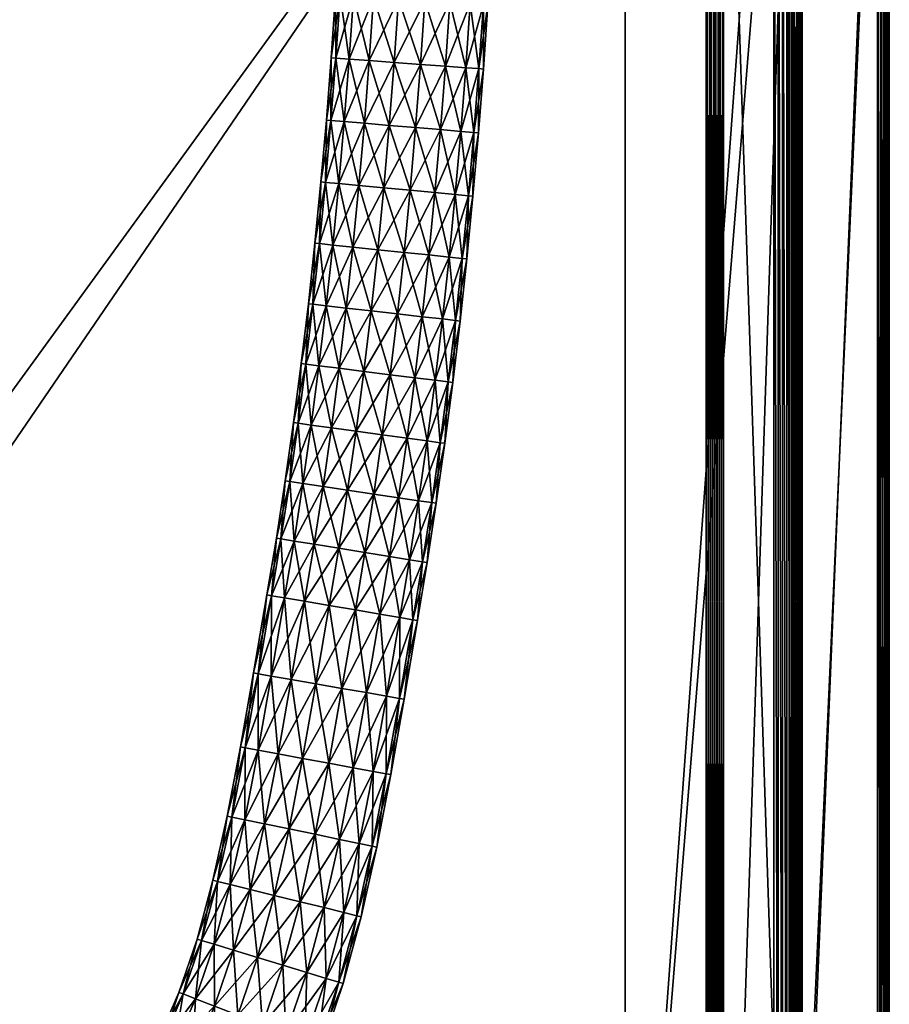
# Model space of a CAD drawing. Header units: millimetres. Extents: x -1425 to 1425, y -575 to 575.
# Tile 178 of 233: x 1226 to 1425, y -334 to -108. Entities that reach past the tile are written whole.
import ezdxf

# ---------------------------------------------------------------- set-up
doc = ezdxf.new("R2010")
doc.units = ezdxf.units.MM
doc.layers.get('0').update_dxf_attribs({"true_color": 0x5890e1})

msp = doc.modelspace()

# ---------------------------------------------------------------- meshes
at = {"color": 196, "true_color": 0x390888}
mesh = msp.add_polyface(dxfattribs=at)
corners = [(0, -425.37, 691.96), (0, -420.72, 695.86), (-1013.06, -420.72, 695.86), (0, -415.01, 663.47), (0, -420.72, 665.55), (-1013.06, -420.72, 665.55), (0, -398.56, 669.46), (0, -403.22, 665.55), (-1013.06, -403.22, 665.55), (0, -395.52, 674.72), (-1013.06, -398.56, 669.46), (0, -394.47, 680.71), (-1013.06, -395.52, 674.72), (1013.06, -394.47, 680.71), (0, -395.52, 686.69), (1013.06, -395.52, 686.69), (0, -398.56, 691.96), (1013.06, -398.56, 691.96), (0, -403.22, 695.86), (1013.06, -403.22, 695.86), (0, -408.93, 697.94), (1013.06, -408.93, 697.94), (0, -415.01, 697.94), (1013.06, -415.01, 697.94), (1013.06, -420.72, 695.86), (1013.06, -425.37, 691.96), (0, -428.41, 686.69), (1013.06, -428.41, 686.69), (0, -429.47, 680.71), (1013.06, -429.47, 680.71), (0, -428.41, 674.72), (1013.06, -428.41, 674.72), (0, -425.37, 669.46), (1013.06, -425.37, 669.46), (1013.06, -420.72, 665.55), (1013.06, -415.01, 663.47), (0, -408.93, 663.47), (1013.06, -408.93, 663.47), (1013.06, -403.22, 665.55), (1013.06, -398.56, 669.46), (1013.06, -395.52, 674.72), (1383, -483, 698.95), (0, -483, 698.95), (0, 0, 698.95), (1383, -487, 710.95), (0, -487, 710.95), (0, -503, 710.95), (1383, -505, 708.95), (0, -505, 708.95), (0, -505, 700.95), (0, -503, 698.95), (0, -487, 698.95), (1383, -487, 698.95), (0, 0, 710.95), (0, -483, 710.95), (1383, -483, 710.95), (0, -484, 698.95), (0, -14.1, 174.78), (0, -15, 169.65), (1072, -15, 169.65), (0, -11.49, 179.29), (1072, -14.1, 174.78), (0, -7.5, 182.64), (1072, -11.49, 179.29), (0, -2.6, 184.42), (1072, -7.5, 182.64), (0, 2.6, 184.42), (1072, -2.6, 184.42), (0, 7.5, 182.64), (1072, 2.6, 184.42), (0, 2.6, 154.88), (0, 7.5, 156.66), (1072, 7.5, 156.66), (0, -2.6, 154.88), (1072, 2.6, 154.88), (0, -7.5, 156.66), (1072, -2.6, 154.88), (0, -11.49, 160.01), (1072, -7.5, 156.66), (0, -14.1, 164.52), (1072, -11.49, 160.01), (1072, -14.1, 164.52)]
mesh.append_faces([[corners[k] for k in face] for face in [(0, 1, 2), (3, 4, 5), (6, 7, 8), (9, 6, 10), (11, 9, 12), (13, 11, 14), (15, 14, 16), (17, 16, 18), (19, 18, 20), (21, 20, 22), (23, 22, 1), (24, 1, 0), (25, 0, 26), (27, 26, 28), (29, 28, 30), (31, 30, 32), (33, 32, 4), (34, 4, 3), (35, 3, 36), (37, 36, 7), (38, 7, 6), (39, 6, 9), (40, 9, 11), (41, 42, 43), (44, 45, 46), (47, 48, 49), (50, 51, 52), (53, 54, 55), (56, 42, 41), (57, 58, 59), (60, 57, 61), (62, 60, 63), (64, 62, 65), (66, 64, 67), (68, 66, 69), (70, 71, 72), (73, 70, 74), (75, 73, 76), (77, 75, 78), (79, 77, 80), (58, 79, 81)]], dxfattribs={"vtx2": -1, "color": 196})
mesh = msp.add_polyface(dxfattribs=at)
corners = [(0, -395.52, 686.69), (1013.06, -395.52, 686.69), (1013.06, -394.47, 680.71), (0, -398.56, 691.96), (1013.06, -398.56, 691.96), (0, -403.22, 695.86), (1013.06, -403.22, 695.86), (0, -408.93, 697.94), (1013.06, -408.93, 697.94), (0, -415.01, 697.94), (1013.06, -415.01, 697.94), (0, -420.72, 695.86), (1013.06, -420.72, 695.86), (0, -425.37, 691.96), (1013.06, -425.37, 691.96), (0, -428.41, 686.69), (1013.06, -428.41, 686.69), (0, -429.47, 680.71), (1013.06, -429.47, 680.71), (0, -428.41, 674.72), (1013.06, -428.41, 674.72), (0, -425.37, 669.46), (1013.06, -425.37, 669.46), (0, -420.72, 665.55), (1013.06, -420.72, 665.55), (0, -415.01, 663.47), (1013.06, -415.01, 663.47), (0, -408.93, 663.47), (1013.06, -408.93, 663.47), (0, -403.22, 665.55), (1013.06, -403.22, 665.55), (0, -398.56, 669.46), (1013.06, -398.56, 669.46), (0, -395.52, 674.72), (1013.06, -395.52, 674.72), (0, -394.47, 680.71), (0, 0, 698.95), (1383, 0, 698.95), (1383, -483, 698.95), (0, -485, 698.95), (0, -484, 698.95), (1383, -484, 698.95), (0, -503, 710.95), (0, -503.88, 710.83), (1383, -503.88, 710.83), (0, -504.5, 710.45), (1383, -504.5, 710.45), (0, -486, 710.95), (0, -487, 710.95), (1383, -487, 710.95), (0, -485, 710.95), (1383, -486, 710.95), (0, -505, 700.95), (0, -504.88, 700.07), (1383, -504.88, 700.07), (0, -504.5, 699.45), (1383, -504.5, 699.45), (0, -504.88, 709.83), (0, -505, 708.95), (1383, -505, 708.95), (1383, -504.88, 709.83), (0, -503.88, 699.07), (0, -503, 698.95), (1383, -503, 698.95), (1383, -503.88, 699.07), (0, -487, 698.95), (0, -486, 698.95), (1383, -486, 698.95), (1383, -485, 698.95), (0, -483, 710.95), (0, -484, 710.95), (1383, -484, 710.95), (1383, -485, 710.95), (1072, -15, 169.65), (1072, -14.1, 174.78), (0, -14.1, 174.78), (1072, -11.49, 179.29), (0, -11.49, 179.29), (1072, -7.5, 182.64), (0, -7.5, 182.64), (1072, -2.6, 154.88), (1072, -7.5, 156.66), (0, -7.5, 156.66), (1072, -11.49, 160.01), (0, -11.49, 160.01), (1072, -14.1, 164.52), (0, -14.1, 164.52), (0, -15, 169.65)]
mesh.append_faces([[corners[k] for k in face] for face in [(0, 1, 2), (3, 4, 1), (5, 6, 4), (7, 8, 6), (9, 10, 8), (11, 12, 10), (13, 14, 12), (15, 16, 14), (17, 18, 16), (19, 20, 18), (21, 22, 20), (23, 24, 22), (25, 26, 24), (27, 28, 26), (29, 30, 28), (31, 32, 30), (33, 34, 32), (35, 2, 34), (36, 37, 38), (39, 40, 41), (42, 43, 44), (43, 45, 46), (47, 48, 49), (50, 47, 51), (52, 53, 54), (53, 55, 56), (57, 58, 59), (45, 57, 60), (61, 62, 63), (55, 61, 64), (65, 66, 67), (66, 39, 68), (69, 70, 71), (70, 50, 72), (73, 74, 75), (74, 76, 77), (76, 78, 79), (80, 81, 82), (81, 83, 84), (83, 85, 86), (85, 73, 87)]], dxfattribs={"vtx2": -1, "color": 196})
mesh = msp.add_polyface(dxfattribs=at)
corners = [(1021.69, -394.47, 680.71), (1013.06, -394.47, 680.71), (1013.06, -395.52, 686.69), (1021.69, -395.52, 686.69), (1013.06, -398.56, 691.96), (1021.69, -398.56, 691.96), (1013.06, -403.22, 695.86), (1021.69, -403.22, 695.86), (1013.06, -408.93, 697.94), (1021.69, -408.93, 697.94), (1013.06, -415.01, 697.94), (1021.69, -415.01, 697.94), (1013.06, -420.72, 695.86), (1021.69, -420.72, 695.86), (1013.06, -425.37, 691.96), (1021.69, -425.37, 691.96), (1013.06, -428.41, 686.69), (1021.69, -428.41, 686.69), (1013.06, -429.47, 680.71), (1021.69, -429.47, 680.71), (1013.06, -428.41, 674.72), (1021.69, -428.41, 674.72), (1013.06, -425.37, 669.46), (1021.69, -425.37, 669.46), (1013.06, -420.72, 665.55), (1021.69, -420.72, 665.55), (1013.06, -415.01, 663.47), (1021.69, -415.01, 663.47), (1013.06, -408.93, 663.47), (1021.69, -408.93, 663.47), (1013.06, -403.22, 665.55), (1021.69, -403.22, 665.55), (1013.06, -398.56, 669.46), (1021.69, -398.56, 669.46), (1013.06, -395.52, 674.72), (1021.69, -395.52, 674.72), (0, -503, 710.95), (1383, -503, 710.95), (1383, -487, 710.95), (0, -505, 700.95), (1383, -505, 700.95), (1383, -505, 708.95), (1383, -487, 698.95), (1383, -503, 698.95), (0, -503, 698.95), (1383, -483, 710.95), (1383, 0, 710.95), (0, 0, 710.95), (1383, -483, 698.95), (1383, -484, 698.95), (0, -484, 698.95), (1383, -485, 698.95), (0, -485, 698.95), (1383, -503.88, 710.83), (1383, -504.5, 710.45), (0, -503.88, 710.83), (1383, -486, 710.95), (0, -486, 710.95), (1383, -485, 710.95), (0, -485, 710.95), (1383, -504.88, 700.07), (1383, -504.5, 699.45), (0, -504.88, 700.07), (1383, -504.88, 709.83), (0, -504.88, 709.83), (0, -504.5, 710.45), (1383, -503.88, 699.07), (0, -503.88, 699.07), (0, -504.5, 699.45), (1383, -486, 698.95), (0, -487, 698.95), (0, -486, 698.95), (1383, -484, 710.95), (0, -483, 710.95), (0, -484, 710.95)]
mesh.append_faces([[corners[k] for k in face] for face in [(0, 1, 2), (3, 2, 4), (5, 4, 6), (7, 6, 8), (9, 8, 10), (11, 10, 12), (12, 13, 11), (13, 12, 14), (15, 14, 16), (16, 17, 15), (17, 16, 18), (18, 19, 17), (19, 18, 20), (21, 20, 22), (23, 22, 24), (25, 24, 26), (27, 26, 28), (29, 28, 30), (31, 30, 32), (33, 32, 34), (35, 34, 1), (36, 37, 38), (39, 40, 41), (42, 43, 44), (45, 46, 47), (48, 49, 50), (49, 51, 52), (53, 37, 36), (54, 53, 55), (38, 56, 57), (56, 58, 59), (60, 40, 39), (61, 60, 62), (41, 63, 64), (63, 54, 65), (43, 66, 67), (66, 61, 68), (69, 42, 70), (51, 69, 71), (72, 45, 73), (58, 72, 74)]], dxfattribs={"vtx2": -1, "color": 196})
mesh = msp.add_polyface(dxfattribs=at)
corners = [(1405, 0, 708.95), (1405, -483, 708.95), (1405, -483, 700.95), (1403, 0, 698.95), (1403, -483, 698.95), (1387, -483, 698.95), (1387, 0, 710.95), (1387, -483, 710.95), (1403, -483, 710.95), (1404.87, -483, 700.07), (1404.87, 0, 700.07), (1404.5, -483, 699.45), (1404.5, 0, 699.45), (1404.87, -483, 709.83), (1404.5, -483, 710.45), (1404.87, 0, 709.83), (1384, -483, 698.95), (1383, -483, 698.95), (1383, 0, 698.95), (1385, -483, 698.95), (1384, 0, 698.95), (1403.87, -483, 699.07), (1403.87, 0, 699.07), (1386, -483, 698.95), (1386, 0, 698.95), (1385, 0, 698.95), (1386, -483, 710.95), (1385, -483, 710.95), (1386, 0, 710.95), (1403.87, -483, 710.83), (1403.87, 0, 710.83), (1404.5, 0, 710.45), (1383, -483, 710.95), (1384, -483, 710.95), (1384, 0, 710.95), (1385, 0, 710.95), (1309.7, -281.02, 686.69), (1306.71, -280.47, 691.96), (1303.53, -297, 691.96), (1306.5, -297.61, 686.69), (1310.73, -281.21, 680.71), (1307.54, -297.83, 680.71), (1309.7, -281.02, 674.72), (1306.5, -297.61, 674.72), (1306.71, -280.47, 669.46), (1302.13, -279.62, 695.86), (1309.74, -263.23, 691.96), (1312.74, -263.75, 686.69), (1313.78, -263.93, 680.71), (1312.74, -263.75, 674.72), (1309.74, -263.23, 669.46), (1305.16, -262.43, 665.55), (1305.16, -262.43, 695.86), (1312.84, -245.22, 691.96), (1315.83, -245.73, 686.69), (1316.88, -245.9, 680.71), (1315.83, -245.73, 674.72), (1312.84, -245.22, 669.46), (1308.25, -244.44, 665.55)]
mesh.append_faces([[corners[k] for k in face] for face in [(0, 1, 2), (3, 4, 5), (6, 7, 8), (2, 9, 10), (9, 11, 12), (13, 1, 0), (14, 13, 15), (16, 17, 18), (19, 16, 20), (21, 4, 3), (11, 21, 22), (5, 23, 24), (23, 19, 25), (26, 7, 6), (27, 26, 28), (8, 29, 30), (29, 14, 31), (32, 33, 34), (33, 27, 35), (36, 37, 38), (38, 39, 36), (40, 36, 39), (39, 41, 40), (42, 40, 41), (41, 43, 42), (44, 42, 43), (45, 37, 46), (47, 46, 37), (37, 36, 47), (48, 47, 36), (36, 40, 48), (49, 48, 40), (40, 42, 49), (50, 49, 42), (42, 44, 50), (51, 50, 44), (52, 46, 53), (46, 47, 54), (47, 48, 55), (48, 49, 56), (49, 50, 57), (50, 51, 58)]], dxfattribs={"vtx2": -1, "color": 196})
mesh = msp.add_polyface(dxfattribs=at)
corners = [(1405, -483, 700.95), (1405, 0, 700.95), (1405, 0, 708.95), (1387, -483, 698.95), (1387, 0, 698.95), (1403, 0, 698.95), (1403, -483, 710.95), (1403, 0, 710.95), (1387, 0, 710.95), (1404.87, 0, 700.07), (1404.5, 0, 699.45), (1404.87, -483, 700.07), (1404.87, 0, 709.83), (1404.87, -483, 709.83), (1404.5, 0, 710.45), (1404.5, -483, 710.45), (1383, 0, 698.95), (1384, 0, 698.95), (1384, -483, 698.95), (1385, 0, 698.95), (1385, -483, 698.95), (1403.87, 0, 699.07), (1403.87, -483, 699.07), (1404.5, -483, 699.45), (1386, 0, 698.95), (1386, -483, 698.95), (1386, 0, 710.95), (1386, -483, 710.95), (1385, 0, 710.95), (1385, -483, 710.95), (1403.87, 0, 710.83), (1403.87, -483, 710.83), (1384, 0, 710.95), (1383, 0, 710.95), (1383, -483, 710.95), (1384, -483, 710.95), (1322.56, -176.83, 691.96), (1325.58, -177.18, 686.69), (1327.12, -162.95, 686.69), (1328.17, -163.06, 680.71), (1326.63, -177.3, 680.71), (1327.12, -162.95, 674.72), (1325.58, -177.18, 674.72), (1324.1, -162.63, 669.46), (1328.53, -148.58, 686.69), (1325.5, -148.3, 691.96), (1324.1, -162.63, 691.96), (1329.58, -148.67, 680.71), (1328.53, -148.58, 674.72), (1325.5, -148.3, 669.46), (1329.8, -134.09, 686.69), (1326.78, -133.84, 691.96), (1330.86, -134.18, 680.71), (1329.8, -134.09, 674.72), (1326.78, -133.84, 669.46), (1322.14, -133.45, 665.55)]
mesh.append_faces([[corners[k] for k in face] for face in [(0, 1, 2), (3, 4, 5), (6, 7, 8), (9, 1, 0), (10, 9, 11), (2, 12, 13), (12, 14, 15), (16, 17, 18), (17, 19, 20), (5, 21, 22), (21, 10, 23), (24, 4, 3), (19, 24, 25), (8, 26, 27), (26, 28, 29), (30, 7, 6), (14, 30, 31), (32, 33, 34), (28, 32, 35), (36, 37, 38), (39, 38, 37), (37, 40, 39), (41, 39, 40), (40, 42, 41), (43, 41, 42), (44, 45, 46), (46, 38, 44), (47, 44, 38), (38, 39, 47), (48, 47, 39), (39, 41, 48), (49, 48, 41), (41, 43, 49), (50, 51, 45), (45, 44, 50), (52, 50, 44), (44, 47, 52), (53, 52, 47), (47, 48, 53), (54, 53, 48), (48, 49, 54), (55, 54, 49)]], dxfattribs={"vtx2": -1, "color": 196})
at = {"color": 221, "true_color": 0xe5a6d7}
mesh = msp.add_polyface(dxfattribs=at)
corners = [(1387.76, -497.29, 720.8), (1383.75, -498.94, 720.8), (1384.07, -499.88, 720.71), (1387.31, -496.4, 720.89), (1383.44, -498, 720.89), (1378.67, -500.28, 720.8), (1378.47, -499.3, 720.89), (1386.41, -494.61, 720.95), (1382.8, -496.1, 720.95), (1383.12, -497.05, 720.92), (1386.86, -495.51, 720.92), (1378.07, -497.34, 720.95), (1378.27, -498.32, 720.92), (1372.13, -498.19, 720.95), (1372.22, -499.19, 720.92), (1372.31, -500.18, 720.89), (1364.42, -498.53, 720.95), (1364.44, -499.53, 720.92), (1026.79, -498.53, 720.95), (1026, -498.53, 720.95), (1026, -499.53, 720.92), (1026.79, -499.53, 720.92), (1384.19, -500.23, 720.66), (1388.37, -498.5, 720.66), (1372.45, -501.72, 710.95), (1364.5, -502.06, 710.95), (1364.49, -464.43, 710.95), (1026.79, -464.43, 720.95), (1026, -464.43, 720.95), (1026, -464.43, 710.95), (1026.79, -464.43, 710.95), (1026.79, -522.21, 710.95), (1046.94, -464.43, 710.95), (1046.94, -502.06, 710.95), (1364.49, 0, 710.95), (1402.06, 0, 710.95), (1046.94, 0, 710.95), (1026.79, 0, 710.95), (1026, 0, 710.95), (1025.56, -464.43, 711.01), (1026, 0, 720.95), (1025.56, 0, 720.89), (1026.79, 0, 720.95), (1398.53, 0, 720.95), (1364.49, 0, 720.95), (1364.49, -464.43, 720.95), (1401.71, -472.46, 710.95), (1383.93, -499.46, 710.95), (1389.12, -492.99, 720.95), (1396.1, -482.81, 720.95)]
mesh.append_faces([[corners[k] for k in face] for face in [(24, 25, 26), (46, 47, 26), (47, 24, 26), (11, 8, 13), (8, 48, 13), (16, 13, 45), (13, 49, 45)]], dxfattribs={"color": 221})
mesh.append_faces([[corners[k] for k in face] for face in [(0, 1, 2), (3, 4, 1), (5, 1, 4), (4, 6, 5), (7, 8, 9), (9, 10, 7), (10, 9, 4), (8, 11, 12), (12, 9, 8), (9, 12, 6), (6, 4, 9), (11, 13, 14), (14, 12, 11), (12, 14, 15), (15, 6, 12), (13, 16, 17), (17, 14, 13), (18, 19, 20), (20, 21, 18), (2, 22, 23), (16, 18, 21), (21, 17, 16), (18, 27, 28), (28, 19, 18), (29, 30, 31), (30, 32, 33), (33, 31, 30), (33, 32, 26), (26, 25, 33), (26, 34, 35), (34, 26, 32), (32, 36, 34), (36, 32, 30), (30, 37, 36), (37, 30, 29), (29, 38, 37), (38, 29, 39), (28, 40, 41), (40, 28, 27), (27, 42, 40), (43, 44, 45), (18, 16, 45), (45, 27, 18), (27, 45, 44), (44, 42, 27)]], dxfattribs={"vtx2": -1, "color": 221})
mesh = msp.add_polyface(dxfattribs=at)
corners = [(1425, -465, 713.26), (1425, -465, 712.95), (1425, 0, 712.95), (1425, 0, 713.26), (1422.6, -474.4, 718.19), (1423.01, -464.96, 718.19), (1422.3, -464.94, 718.27), (1424.87, -465, 712.07), (1424.87, 0, 712.07), (1424.5, -464.99, 711.45), (1424.5, 0, 711.45), (1423.01, 0, 718.19), (1423.88, -464.98, 717.95), (1423.88, 0, 717.95), (1424.5, -464.99, 717.5), (1424.5, 0, 717.5), (1423.47, -474.48, 717.95), (1402.16, -472.5, 720.71), (1402.51, -464.51, 720.71), (1401.52, -464.49, 720.8), (1401.17, -472.41, 720.8), (1400.52, -464.47, 720.89), (1399.19, -472.22, 720.92), (1399.52, -464.45, 720.92), (1398.53, -464.43, 720.95), (1400.18, -472.32, 720.89), (1398.53, 0, 720.95), (1399.52, 0, 720.92), (1400.52, 0, 720.89), (1422.59, -474.4, 710.95), (1423, -464.96, 710.95), (1423.87, -464.98, 711.07), (1401.71, -472.46, 710.95), (1402.06, -464.5, 710.95), (1423, 0, 710.95), (1402.06, 0, 710.95), (1402.87, -464.52, 720.66), (1402.87, 0, 720.66), (1402.51, 0, 720.71), (1422.3, 0, 718.27), (1402.52, -472.53, 720.66), (1425, -465, 715.94), (1425, -465, 715.66), (1425, 0, 715.66), (1425, 0, 715.94), (1424.87, 0, 716.83), (1424.87, -465, 716.83), (1401.52, 0, 720.8), (1423.87, 0, 711.07), (1398.19, -472.13, 720.95), (1364.49, -464.43, 720.95), (1364.49, -464.43, 710.95)]
mesh.append_faces([[corners[k] for k in face] for face in [(49, 24, 50), (33, 32, 51)]], dxfattribs={"color": 221})
mesh.append_faces([[corners[k] for k in face] for face in [(0, 1, 2), (2, 3, 0), (4, 5, 6), (2, 1, 7), (7, 8, 2), (8, 7, 9), (9, 10, 8), (11, 5, 12), (12, 13, 11), (13, 12, 14), (14, 15, 13), (16, 12, 5), (17, 18, 19), (20, 19, 21), (22, 23, 24), (25, 21, 23), (26, 24, 23), (23, 27, 26), (27, 23, 21), (21, 28, 27), (29, 30, 31), (32, 33, 30), (34, 30, 33), (33, 35, 34), (18, 36, 37), (37, 38, 18), (36, 18, 17), (36, 6, 39), (39, 37, 36), (6, 36, 40), (41, 42, 43), (43, 44, 41), (42, 0, 3), (3, 43, 42), (5, 11, 39), (39, 6, 5), (41, 44, 45), (45, 46, 41), (46, 45, 15), (15, 14, 46), (18, 38, 47), (47, 19, 18), (19, 47, 28), (28, 21, 19), (30, 34, 48), (48, 31, 30), (31, 48, 10), (10, 9, 31), (35, 33, 51), (50, 24, 26)]], dxfattribs={"vtx2": -1, "color": 221})
at = {"color": 196, "true_color": 0x390888}
mesh = msp.add_polyface(dxfattribs=at)
corners = [(1298.15, -117.07, 686.69), (1297.09, -116.99, 680.71), (1295.98, -131.28, 680.71), (1298.15, -117.07, 674.72), (1297.03, -131.36, 674.72), (1299.14, -102.67, 686.69), (1298.08, -102.6, 680.71), (1302.17, -102.86, 691.96), (1301.18, -117.29, 691.96), (1306.82, -103.16, 695.86), (1305.82, -117.63, 695.86), (1312.52, -103.53, 697.94), (1311.52, -118.05, 697.94), (1318.58, -103.91, 697.94), (1317.58, -118.5, 697.94), (1324.28, -104.28, 695.86), (1323.27, -118.92, 695.86), (1328.93, -104.58, 691.96), (1327.92, -119.26, 691.96), (1331.96, -104.77, 686.69), (1330.95, -119.48, 686.69), (1333.01, -104.84, 680.71), (1332, -119.56, 680.71), (1331.96, -104.77, 674.72), (1330.95, -119.48, 674.72), (1328.93, -104.58, 669.46), (1327.92, -119.26, 669.46), (1324.28, -104.28, 665.55), (1323.27, -118.92, 665.55), (1318.58, -103.91, 663.47), (1317.58, -118.5, 663.47), (1312.52, -103.53, 663.47), (1311.52, -118.05, 663.47), (1306.82, -103.16, 665.55), (1305.82, -117.63, 665.55), (1302.17, -102.86, 669.46), (1301.18, -117.29, 669.46), (1299.14, -102.67, 674.72), (1332.84, -89.97, 686.69), (1333.9, -90.03, 680.71), (1332.84, -89.97, 674.72)]
mesh.append_faces([[corners[k] for k in face] for face in [(0, 1, 2), (1, 3, 4), (5, 6, 1), (1, 0, 5), (7, 5, 0), (0, 8, 7), (9, 7, 8), (8, 10, 9), (11, 9, 10), (10, 12, 11), (13, 11, 12), (12, 14, 13), (15, 13, 14), (14, 16, 15), (17, 15, 16), (16, 18, 17), (19, 17, 18), (18, 20, 19), (21, 19, 20), (20, 22, 21), (23, 21, 22), (22, 24, 23), (25, 23, 24), (24, 26, 25), (27, 25, 26), (26, 28, 27), (29, 27, 28), (28, 30, 29), (31, 29, 30), (30, 32, 31), (33, 31, 32), (32, 34, 33), (35, 33, 34), (34, 36, 35), (37, 35, 36), (36, 3, 37), (6, 37, 3), (3, 1, 6), (17, 19, 38), (19, 21, 39), (21, 23, 40)]], dxfattribs={"vtx2": -1, "color": 196})
mesh = msp.add_polyface(dxfattribs=at)
corners = [(1297.03, -131.36, 686.69), (1295.98, -131.28, 680.71), (1294.73, -145.44, 680.71), (1300.06, -131.61, 691.96), (1295.78, -145.54, 686.69), (1304.7, -132, 695.86), (1298.81, -145.82, 691.96), (1310.39, -132.47, 697.94), (1303.44, -146.25, 695.86), (1300.06, -131.61, 669.46), (1304.7, -132, 665.55), (1303.44, -146.25, 665.55), (1297.03, -131.36, 674.72), (1298.81, -145.82, 669.46), (1295.78, -145.54, 674.72), (1298.15, -117.07, 686.69), (1301.18, -117.29, 691.96), (1305.82, -117.63, 695.86), (1311.52, -118.05, 697.94), (1317.58, -118.5, 697.94), (1316.44, -132.98, 697.94), (1323.27, -118.92, 695.86), (1322.14, -133.45, 695.86), (1327.92, -119.26, 691.96), (1326.78, -133.84, 691.96), (1330.95, -119.48, 686.69), (1329.8, -134.09, 686.69), (1332, -119.56, 680.71), (1330.86, -134.18, 680.71), (1330.95, -119.48, 674.72), (1329.8, -134.09, 674.72), (1327.92, -119.26, 669.46), (1326.78, -133.84, 669.46), (1323.27, -118.92, 665.55), (1322.14, -133.45, 665.55), (1317.58, -118.5, 663.47), (1316.44, -132.98, 663.47), (1311.52, -118.05, 663.47), (1310.39, -132.47, 663.47), (1305.82, -117.63, 665.55), (1301.18, -117.29, 669.46), (1298.15, -117.07, 674.72), (1297.09, -116.99, 680.71)]
mesh.append_faces([[corners[k] for k in face] for face in [(0, 1, 2), (3, 0, 4), (5, 3, 6), (7, 5, 8), (9, 10, 11), (12, 9, 13), (1, 12, 14), (1, 0, 15), (16, 15, 0), (0, 3, 16), (17, 16, 3), (3, 5, 17), (18, 17, 5), (5, 7, 18), (19, 18, 7), (7, 20, 19), (21, 19, 20), (20, 22, 21), (23, 21, 22), (22, 24, 23), (25, 23, 24), (24, 26, 25), (27, 25, 26), (26, 28, 27), (29, 27, 28), (28, 30, 29), (31, 29, 30), (30, 32, 31), (33, 31, 32), (32, 34, 33), (35, 33, 34), (34, 36, 35), (37, 35, 36), (36, 38, 37), (39, 37, 38), (38, 10, 39), (40, 39, 10), (10, 9, 40), (41, 40, 9), (9, 12, 41), (12, 1, 42)]], dxfattribs={"vtx2": -1, "color": 196})
mesh = msp.add_polyface(dxfattribs=at)
corners = [(1292.9, -173.45, 686.69), (1291.85, -173.33, 680.71), (1290.22, -187.04, 680.71), (1292.9, -173.45, 674.72), (1291.26, -187.17, 674.72), (1294.4, -159.57, 686.69), (1293.35, -159.46, 680.71), (1297.43, -159.88, 691.96), (1295.92, -173.8, 691.96), (1302.06, -160.36, 695.86), (1300.54, -174.32, 695.86), (1307.74, -160.95, 697.94), (1306.22, -174.97, 697.94), (1302.06, -160.36, 665.55), (1307.74, -160.95, 663.47), (1306.22, -174.97, 663.47), (1300.54, -174.32, 665.55), (1297.43, -159.88, 669.46), (1295.92, -173.8, 669.46), (1294.4, -159.57, 674.72), (1295.78, -145.54, 686.69), (1294.73, -145.44, 680.71), (1298.81, -145.82, 691.96), (1303.44, -146.25, 695.86), (1309.13, -146.78, 697.94), (1303.44, -146.25, 665.55), (1309.13, -146.78, 663.47), (1298.81, -145.82, 669.46), (1295.78, -145.54, 674.72), (1297.03, -131.36, 686.69), (1300.06, -131.61, 691.96), (1304.7, -132, 695.86), (1310.39, -132.47, 697.94), (1304.7, -132, 665.55), (1300.06, -131.61, 669.46), (1297.03, -131.36, 674.72), (1295.98, -131.28, 680.71)]
mesh.append_faces([[corners[k] for k in face] for face in [(0, 1, 2), (1, 3, 4), (5, 6, 1), (1, 0, 5), (7, 5, 0), (0, 8, 7), (9, 7, 8), (8, 10, 9), (11, 9, 10), (10, 12, 11), (13, 14, 15), (15, 16, 13), (17, 13, 16), (16, 18, 17), (19, 17, 18), (18, 3, 19), (6, 19, 3), (3, 1, 6), (20, 21, 6), (6, 5, 20), (22, 20, 5), (5, 7, 22), (23, 22, 7), (7, 9, 23), (24, 23, 9), (9, 11, 24), (25, 26, 14), (14, 13, 25), (27, 25, 13), (13, 17, 27), (28, 27, 17), (17, 19, 28), (21, 28, 19), (19, 6, 21), (21, 20, 29), (20, 22, 30), (22, 23, 31), (23, 24, 32), (26, 25, 33), (25, 27, 34), (27, 28, 35), (28, 21, 36)]], dxfattribs={"vtx2": -1, "color": 196})
mesh = msp.add_polyface(dxfattribs=at)
corners = [(1317.93, -176.31, 695.86), (1312.26, -175.66, 697.94), (1310.6, -189.59, 697.94), (1312.26, -175.66, 663.47), (1317.93, -176.31, 665.55), (1316.26, -190.3, 665.55), (1306.22, -174.97, 663.47), (1310.6, -189.59, 663.47), (1313.78, -161.57, 697.94), (1307.74, -160.95, 697.94), (1306.22, -174.97, 697.94), (1319.47, -162.16, 695.86), (1324.1, -162.63, 691.96), (1322.56, -176.83, 691.96), (1327.12, -162.95, 686.69), (1325.58, -177.18, 674.72), (1322.56, -176.83, 669.46), (1324.1, -162.63, 669.46), (1319.47, -162.16, 665.55), (1313.78, -161.57, 663.47), (1307.74, -160.95, 663.47), (1315.18, -147.34, 697.94), (1309.13, -146.78, 697.94), (1320.87, -147.87, 695.86), (1325.5, -148.3, 691.96), (1320.87, -147.87, 665.55), (1325.5, -148.3, 669.46), (1315.18, -147.34, 663.47), (1309.13, -146.78, 663.47), (1316.44, -132.98, 697.94), (1310.39, -132.47, 697.94), (1322.14, -133.45, 695.86), (1326.78, -133.84, 691.96), (1322.14, -133.45, 665.55), (1316.44, -132.98, 663.47), (1310.39, -132.47, 663.47), (1304.7, -132, 665.55)]
mesh.append_faces([[corners[k] for k in face] for face in [(0, 1, 2), (3, 4, 5), (6, 3, 7), (8, 9, 10), (10, 1, 8), (11, 8, 1), (1, 0, 11), (12, 11, 0), (0, 13, 12), (14, 12, 13), (15, 16, 17), (18, 17, 16), (16, 4, 18), (19, 18, 4), (4, 3, 19), (20, 19, 3), (3, 6, 20), (21, 22, 9), (9, 8, 21), (23, 21, 8), (8, 11, 23), (24, 23, 11), (11, 12, 24), (25, 26, 17), (17, 18, 25), (27, 25, 18), (18, 19, 27), (28, 27, 19), (19, 20, 28), (29, 30, 22), (22, 21, 29), (31, 29, 21), (21, 23, 31), (32, 31, 23), (23, 24, 32), (26, 25, 33), (34, 33, 25), (25, 27, 34), (35, 34, 27), (27, 28, 35), (36, 35, 28)]], dxfattribs={"vtx2": -1, "color": 196})
mesh = msp.add_polyface(dxfattribs=at)
corners = [(1289.5, -200.72, 686.69), (1288.45, -200.58, 680.71), (1286.56, -213.92, 680.71), (1292.51, -201.13, 691.96), (1287.6, -214.07, 686.69), (1297.12, -201.76, 695.86), (1290.61, -214.52, 691.96), (1292.51, -201.13, 669.46), (1297.12, -201.76, 665.55), (1295.21, -215.2, 665.55), (1289.5, -200.72, 674.72), (1290.61, -214.52, 669.46), (1287.6, -214.07, 674.72), (1291.26, -187.17, 686.69), (1290.22, -187.04, 680.71), (1294.28, -187.55, 691.96), (1298.9, -188.13, 695.86), (1304.57, -188.84, 697.94), (1302.78, -202.53, 697.94), (1310.6, -189.59, 697.94), (1308.8, -203.35, 697.94), (1308.8, -203.35, 663.47), (1302.78, -202.53, 663.47), (1304.57, -188.84, 663.47), (1298.9, -188.13, 665.55), (1294.28, -187.55, 669.46), (1291.26, -187.17, 674.72), (1292.9, -173.45, 686.69), (1295.92, -173.8, 691.96), (1300.54, -174.32, 695.86), (1306.22, -174.97, 697.94), (1312.26, -175.66, 697.94), (1310.6, -189.59, 663.47), (1306.22, -174.97, 663.47), (1300.54, -174.32, 665.55), (1295.92, -173.8, 669.46), (1292.9, -173.45, 674.72), (1291.85, -173.33, 680.71)]
mesh.append_faces([[corners[k] for k in face] for face in [(0, 1, 2), (3, 0, 4), (5, 3, 6), (7, 8, 9), (10, 7, 11), (1, 10, 12), (13, 14, 1), (1, 0, 13), (15, 13, 0), (0, 3, 15), (16, 15, 3), (3, 5, 16), (17, 16, 5), (5, 18, 17), (19, 17, 18), (18, 20, 19), (21, 22, 23), (24, 23, 22), (22, 8, 24), (25, 24, 8), (8, 7, 25), (26, 25, 7), (7, 10, 26), (14, 26, 10), (10, 1, 14), (14, 13, 27), (28, 27, 13), (13, 15, 28), (29, 28, 15), (15, 16, 29), (30, 29, 16), (16, 17, 30), (31, 30, 17), (32, 23, 33), (34, 33, 23), (23, 24, 34), (35, 34, 24), (24, 25, 35), (36, 35, 25), (25, 26, 36), (26, 14, 37)]], dxfattribs={"vtx2": -1, "color": 196})
mesh = msp.add_polyface(dxfattribs=at)
corners = [(1314.46, -204.13, 695.86), (1308.8, -203.35, 697.94), (1306.88, -216.93, 697.94), (1319.08, -204.76, 691.96), (1312.52, -217.77, 695.86), (1322.09, -205.17, 686.69), (1317.13, -218.46, 691.96), (1323.13, -205.31, 680.71), (1320.14, -218.9, 686.69), (1322.09, -205.17, 674.72), (1321.18, -219.06, 680.71), (1319.08, -204.76, 669.46), (1320.14, -218.9, 674.72), (1314.46, -204.13, 665.55), (1317.13, -218.46, 669.46), (1308.8, -203.35, 663.47), (1312.52, -217.77, 665.55), (1306.88, -216.93, 663.47), (1316.26, -190.3, 695.86), (1310.6, -189.59, 697.94), (1320.88, -190.88, 691.96), (1323.9, -191.26, 686.69), (1324.95, -191.39, 680.71), (1323.9, -191.26, 674.72), (1320.88, -190.88, 669.46), (1316.26, -190.3, 665.55), (1310.6, -189.59, 663.47), (1304.57, -188.84, 663.47), (1304.57, -188.84, 697.94), (1312.26, -175.66, 697.94), (1317.93, -176.31, 695.86), (1322.56, -176.83, 691.96), (1325.58, -177.18, 686.69), (1326.63, -177.3, 680.71), (1325.58, -177.18, 674.72), (1322.56, -176.83, 669.46), (1317.93, -176.31, 665.55), (1312.26, -175.66, 663.47)]
mesh.append_faces([[corners[k] for k in face] for face in [(0, 1, 2), (3, 0, 4), (5, 3, 6), (7, 5, 8), (9, 7, 10), (11, 9, 12), (13, 11, 14), (15, 13, 16), (16, 17, 15), (18, 19, 1), (1, 0, 18), (20, 18, 0), (0, 3, 20), (21, 20, 3), (3, 5, 21), (22, 21, 5), (5, 7, 22), (23, 22, 7), (7, 9, 23), (24, 23, 9), (9, 11, 24), (25, 24, 11), (11, 13, 25), (26, 25, 13), (13, 15, 26), (27, 26, 15), (28, 19, 29), (19, 18, 30), (31, 30, 18), (18, 20, 31), (32, 31, 20), (20, 21, 32), (33, 32, 21), (21, 22, 33), (34, 33, 22), (22, 23, 34), (35, 34, 23), (23, 24, 35), (36, 35, 24), (24, 25, 36), (25, 26, 37)]], dxfattribs={"vtx2": -1, "color": 196})
mesh = msp.add_polyface(dxfattribs=at)
corners = [(1285.58, -227.23, 686.69), (1284.53, -227.06, 680.71), (1282.37, -240.05, 680.71), (1288.58, -227.71, 691.96), (1283.41, -240.23, 686.69), (1293.17, -228.45, 695.86), (1286.4, -240.74, 691.96), (1288.58, -227.71, 669.46), (1293.17, -228.45, 665.55), (1290.99, -241.51, 665.55), (1285.58, -227.23, 674.72), (1286.4, -240.74, 669.46), (1283.41, -240.23, 674.72), (1287.6, -214.07, 686.69), (1286.56, -213.92, 680.71), (1290.61, -214.52, 691.96), (1295.21, -215.2, 695.86), (1300.86, -216.04, 697.94), (1298.81, -229.35, 697.94), (1306.88, -216.93, 697.94), (1304.81, -230.32, 697.94), (1310.45, -231.23, 665.55), (1304.81, -230.32, 663.47), (1306.88, -216.93, 663.47), (1300.86, -216.04, 663.47), (1298.81, -229.35, 663.47), (1295.21, -215.2, 665.55), (1290.61, -214.52, 669.46), (1287.6, -214.07, 674.72), (1289.5, -200.72, 686.69), (1292.51, -201.13, 691.96), (1297.12, -201.76, 695.86), (1302.78, -202.53, 697.94), (1308.8, -203.35, 697.94), (1302.78, -202.53, 663.47), (1308.8, -203.35, 663.47), (1297.12, -201.76, 665.55), (1292.51, -201.13, 669.46), (1289.5, -200.72, 674.72), (1288.45, -200.58, 680.71)]
mesh.append_faces([[corners[k] for k in face] for face in [(0, 1, 2), (3, 0, 4), (5, 3, 6), (7, 8, 9), (10, 7, 11), (1, 10, 12), (13, 14, 1), (1, 0, 13), (15, 13, 0), (0, 3, 15), (16, 15, 3), (3, 5, 16), (17, 16, 5), (5, 18, 17), (19, 17, 18), (18, 20, 19), (21, 22, 23), (24, 23, 22), (22, 25, 24), (26, 24, 25), (25, 8, 26), (27, 26, 8), (8, 7, 27), (28, 27, 7), (7, 10, 28), (14, 28, 10), (10, 1, 14), (14, 13, 29), (13, 15, 30), (15, 16, 31), (32, 31, 16), (16, 17, 32), (33, 32, 17), (17, 19, 33), (34, 35, 23), (23, 24, 34), (36, 34, 24), (24, 26, 36), (26, 27, 37), (27, 28, 38), (28, 14, 39)]], dxfattribs={"vtx2": -1, "color": 196})
mesh = msp.add_polyface(dxfattribs=at)
corners = [(1312.84, -245.22, 691.96), (1308.25, -244.44, 695.86), (1305.16, -262.43, 695.86), (1315.83, -245.73, 686.69), (1309.74, -263.23, 691.96), (1316.88, -245.9, 680.71), (1312.74, -263.75, 686.69), (1315.83, -245.73, 674.72), (1313.78, -263.93, 680.71), (1312.84, -245.22, 669.46), (1312.74, -263.75, 674.72), (1308.25, -244.44, 665.55), (1309.74, -263.23, 669.46), (1315.05, -231.97, 691.96), (1310.45, -231.23, 695.86), (1318.05, -232.45, 686.69), (1319.09, -232.62, 680.71), (1318.05, -232.45, 674.72), (1315.05, -231.97, 669.46), (1310.45, -231.23, 665.55), (1304.81, -230.32, 663.47), (1312.52, -217.77, 695.86), (1306.88, -216.93, 697.94), (1304.81, -230.32, 697.94), (1317.13, -218.46, 691.96), (1320.14, -218.9, 686.69), (1321.18, -219.06, 680.71), (1320.14, -218.9, 674.72), (1317.13, -218.46, 669.46), (1312.52, -217.77, 665.55), (1306.88, -216.93, 663.47), (1314.46, -204.13, 695.86), (1319.08, -204.76, 691.96), (1322.09, -205.17, 686.69), (1323.13, -205.31, 680.71), (1322.09, -205.17, 674.72), (1319.08, -204.76, 669.46), (1314.46, -204.13, 665.55)]
mesh.append_faces([[corners[k] for k in face] for face in [(0, 1, 2), (3, 0, 4), (5, 3, 6), (7, 5, 8), (9, 7, 10), (11, 9, 12), (13, 14, 1), (1, 0, 13), (15, 13, 0), (0, 3, 15), (16, 15, 3), (3, 5, 16), (17, 16, 5), (5, 7, 17), (18, 17, 7), (7, 9, 18), (19, 18, 9), (9, 11, 19), (20, 19, 11), (21, 22, 23), (23, 14, 21), (24, 21, 14), (14, 13, 24), (25, 24, 13), (13, 15, 25), (26, 25, 15), (15, 16, 26), (27, 26, 16), (16, 17, 27), (28, 27, 17), (17, 18, 28), (29, 28, 18), (18, 19, 29), (30, 29, 19), (22, 21, 31), (21, 24, 32), (24, 25, 33), (25, 26, 34), (26, 27, 35), (27, 28, 36), (28, 29, 37)]], dxfattribs={"vtx2": -1, "color": 196})
mesh = msp.add_polyface(dxfattribs=at)
corners = [(1283.41, -240.23, 686.69), (1282.37, -240.05, 680.71), (1279.29, -257.93, 680.71), (1280.33, -258.11, 686.69), (1286.4, -240.74, 691.96), (1283.33, -258.63, 691.96), (1290.99, -241.51, 695.86), (1287.92, -259.43, 695.86), (1296.63, -242.47, 697.94), (1293.54, -260.41, 697.94), (1302.62, -243.48, 697.94), (1299.53, -261.45, 697.94), (1308.25, -244.44, 695.86), (1305.16, -262.43, 695.86), (1302.62, -243.48, 663.47), (1308.25, -244.44, 665.55), (1305.16, -262.43, 665.55), (1299.53, -261.45, 663.47), (1296.63, -242.47, 663.47), (1293.54, -260.41, 663.47), (1290.99, -241.51, 665.55), (1287.92, -259.43, 665.55), (1286.4, -240.74, 669.46), (1283.33, -258.63, 669.46), (1283.41, -240.23, 674.72), (1280.33, -258.11, 674.72), (1285.58, -227.23, 686.69), (1288.58, -227.71, 691.96), (1293.17, -228.45, 695.86), (1298.81, -229.35, 697.94), (1304.81, -230.32, 697.94), (1310.45, -231.23, 695.86), (1304.81, -230.32, 663.47), (1298.81, -229.35, 663.47), (1293.17, -228.45, 665.55), (1288.58, -227.71, 669.46), (1285.58, -227.23, 674.72), (1284.53, -227.06, 680.71)]
mesh.append_faces([[corners[k] for k in face] for face in [(0, 1, 2), (2, 3, 0), (4, 0, 3), (3, 5, 4), (6, 4, 5), (5, 7, 6), (8, 6, 7), (7, 9, 8), (10, 8, 9), (9, 11, 10), (12, 10, 11), (11, 13, 12), (14, 15, 16), (16, 17, 14), (18, 14, 17), (17, 19, 18), (20, 18, 19), (19, 21, 20), (22, 20, 21), (21, 23, 22), (24, 22, 23), (23, 25, 24), (1, 24, 25), (25, 2, 1), (1, 0, 26), (0, 4, 27), (4, 6, 28), (29, 28, 6), (6, 8, 29), (30, 29, 8), (8, 10, 30), (31, 30, 10), (10, 12, 31), (15, 14, 32), (33, 32, 14), (14, 18, 33), (34, 33, 18), (18, 20, 34), (20, 22, 35), (22, 24, 36), (24, 1, 37)]], dxfattribs={"vtx2": -1, "color": 196})
mesh = msp.add_polyface(dxfattribs=at)
corners = [(1271.01, -305.66, 686.69), (1269.99, -305.41, 680.71), (1266.34, -318.88, 680.71), (1267.35, -319.19, 686.69), (1273.97, -306.39, 691.96), (1270.26, -320.08, 691.96), (1278.49, -307.5, 695.86), (1284.03, -308.87, 697.94), (1274.72, -321.43, 695.86), (1278.49, -307.5, 665.55), (1284.03, -308.87, 663.47), (1280.18, -323.1, 663.47), (1273.97, -306.39, 669.46), (1274.72, -321.43, 665.55), (1270.26, -320.08, 669.46), (1271.01, -305.66, 674.72), (1267.35, -319.19, 674.72), (1274.3, -290.93, 686.69), (1273.26, -290.71, 680.71), (1277.27, -291.55, 691.96), (1281.83, -292.49, 695.86), (1277.27, -291.55, 669.46), (1281.83, -292.49, 665.55), (1274.3, -290.93, 674.72), (1277.35, -275.06, 686.69), (1276.31, -274.87, 680.71), (1280.34, -275.61, 691.96), (1284.92, -276.45, 695.86), (1280.34, -275.61, 669.46), (1277.35, -275.06, 674.72), (1280.33, -258.11, 686.69), (1279.29, -257.93, 680.71), (1283.33, -258.63, 691.96), (1280.33, -258.11, 674.72)]
mesh.append_faces([[corners[k] for k in face] for face in [(0, 1, 2), (2, 3, 0), (4, 0, 3), (3, 5, 4), (6, 4, 5), (7, 6, 8), (9, 10, 11), (12, 9, 13), (13, 14, 12), (15, 12, 14), (14, 16, 15), (1, 15, 16), (16, 2, 1), (17, 18, 1), (1, 0, 17), (19, 17, 0), (0, 4, 19), (20, 19, 4), (4, 6, 20), (21, 22, 9), (9, 12, 21), (23, 21, 12), (12, 15, 23), (18, 23, 15), (15, 1, 18), (24, 25, 18), (18, 17, 24), (26, 24, 17), (17, 19, 26), (27, 26, 19), (22, 21, 28), (29, 28, 21), (21, 23, 29), (25, 29, 23), (23, 18, 25), (30, 31, 25), (25, 24, 30), (32, 30, 24), (24, 26, 32), (28, 29, 33), (31, 33, 29), (29, 25, 31)]], dxfattribs={"vtx2": -1, "color": 196})
mesh = msp.add_polyface(dxfattribs=at)
corners = [(1289.94, -310.33, 697.94), (1284.03, -308.87, 697.94), (1280.18, -323.1, 697.94), (1286, -324.87, 697.94), (1295.48, -311.69, 695.86), (1300, -312.81, 691.96), (1291.47, -326.54, 695.86), (1289.94, -310.33, 663.47), (1295.48, -311.69, 665.55), (1291.47, -326.54, 665.55), (1284.03, -308.87, 663.47), (1286, -324.87, 663.47), (1280.18, -323.1, 663.47), (1287.43, -293.65, 697.94), (1281.83, -292.49, 695.86), (1278.49, -307.5, 695.86), (1293.38, -294.89, 697.94), (1298.97, -296.05, 695.86), (1293.38, -294.89, 663.47), (1298.97, -296.05, 665.55), (1287.43, -293.65, 663.47), (1281.83, -292.49, 665.55), (1278.49, -307.5, 665.55), (1277.27, -291.55, 691.96), (1284.92, -276.45, 695.86), (1290.53, -277.49, 697.94), (1296.51, -278.59, 697.94), (1290.53, -277.49, 663.47), (1296.51, -278.59, 663.47), (1284.92, -276.45, 665.55), (1280.34, -275.61, 669.46), (1287.92, -259.43, 695.86), (1283.33, -258.63, 691.96), (1280.34, -275.61, 691.96), (1293.54, -260.41, 697.94), (1299.53, -261.45, 697.94), (1293.54, -260.41, 663.47), (1287.92, -259.43, 665.55), (1283.33, -258.63, 669.46), (1280.33, -258.11, 674.72)]
mesh.append_faces([[corners[k] for k in face] for face in [(0, 1, 2), (2, 3, 0), (4, 0, 3), (5, 4, 6), (7, 8, 9), (10, 7, 11), (11, 12, 10), (13, 14, 15), (15, 1, 13), (16, 13, 1), (1, 0, 16), (17, 16, 0), (0, 4, 17), (18, 19, 8), (8, 7, 18), (20, 18, 7), (7, 10, 20), (21, 20, 10), (10, 22, 21), (23, 14, 24), (25, 24, 14), (14, 13, 25), (26, 25, 13), (13, 16, 26), (27, 28, 18), (18, 20, 27), (29, 27, 20), (20, 21, 29), (30, 29, 21), (31, 32, 33), (33, 24, 31), (34, 31, 24), (24, 25, 34), (35, 34, 25), (25, 26, 35), (28, 27, 36), (37, 36, 27), (27, 29, 37), (38, 37, 29), (29, 30, 38), (39, 38, 30)]], dxfattribs={"vtx2": -1, "color": 196})
mesh = msp.add_polyface(dxfattribs=at)
corners = [(1299.84, -329.09, 680.71), (1298.83, -328.78, 686.69), (1293.89, -343.33, 686.69), (1294.88, -343.71, 680.71), (1298.83, -328.78, 674.72), (1295.92, -327.89, 669.46), (1293.89, -343.33, 674.72), (1302.95, -313.54, 686.69), (1300, -312.81, 691.96), (1295.92, -327.89, 691.96), (1303.98, -313.79, 680.71), (1302.95, -313.54, 674.72), (1300, -312.81, 669.46), (1295.48, -311.69, 665.55), (1303.53, -297, 691.96), (1298.97, -296.05, 695.86), (1295.48, -311.69, 695.86), (1306.5, -297.61, 686.69), (1307.54, -297.83, 680.71), (1306.5, -297.61, 674.72), (1303.53, -297, 669.46), (1298.97, -296.05, 665.55), (1302.13, -279.62, 695.86), (1296.51, -278.59, 697.94), (1293.38, -294.89, 697.94), (1306.71, -280.47, 691.96), (1306.71, -280.47, 669.46), (1302.13, -279.62, 665.55), (1296.51, -278.59, 663.47), (1293.38, -294.89, 663.47), (1305.16, -262.43, 695.86), (1299.53, -261.45, 697.94), (1309.74, -263.23, 691.96), (1305.16, -262.43, 665.55), (1299.53, -261.45, 663.47), (1293.54, -260.41, 663.47)]
mesh.append_faces([[corners[k] for k in face] for face in [(0, 1, 2), (2, 3, 0), (4, 0, 3), (5, 4, 6), (7, 8, 9), (9, 1, 7), (10, 7, 1), (1, 0, 10), (11, 10, 0), (0, 4, 11), (12, 11, 4), (4, 5, 12), (13, 12, 5), (14, 15, 16), (16, 8, 14), (17, 14, 8), (8, 7, 17), (18, 17, 7), (7, 10, 18), (19, 18, 10), (10, 11, 19), (20, 19, 11), (11, 12, 20), (21, 20, 12), (12, 13, 21), (22, 23, 24), (24, 15, 22), (25, 22, 15), (15, 14, 25), (19, 20, 26), (27, 26, 20), (20, 21, 27), (28, 27, 21), (21, 29, 28), (30, 31, 23), (23, 22, 30), (32, 30, 22), (26, 27, 33), (34, 33, 27), (27, 28, 34), (35, 34, 28)]], dxfattribs={"vtx2": -1, "color": 196})
mesh = msp.add_polyface(dxfattribs=at)
corners = [(1263.18, -331.47, 686.69), (1262.2, -331.09, 680.71), (1257.45, -342.01, 680.71), (1258.4, -342.48, 686.69), (1266.02, -332.57, 691.96), (1261.12, -343.84, 691.96), (1270.37, -334.25, 695.86), (1265.3, -345.92, 695.86), (1275.7, -336.31, 697.94), (1270.42, -348.46, 697.94), (1281.38, -338.5, 697.94), (1275.7, -336.31, 663.47), (1281.38, -338.5, 663.47), (1275.86, -351.18, 663.47), (1270.42, -348.46, 663.47), (1270.37, -334.25, 665.55), (1265.3, -345.92, 665.55), (1266.02, -332.57, 669.46), (1261.12, -343.84, 669.46), (1263.18, -331.47, 674.72), (1258.4, -342.48, 674.72), (1267.35, -319.19, 686.69), (1266.34, -318.88, 680.71), (1270.26, -320.08, 691.96), (1274.72, -321.43, 695.86), (1280.18, -323.1, 697.94), (1286, -324.87, 697.94), (1280.18, -323.1, 663.47), (1274.72, -321.43, 665.55), (1270.26, -320.08, 669.46), (1267.35, -319.19, 674.72), (1278.49, -307.5, 695.86), (1284.03, -308.87, 697.94), (1278.49, -307.5, 665.55)]
mesh.append_faces([[corners[k] for k in face] for face in [(0, 1, 2), (2, 3, 0), (4, 0, 3), (3, 5, 4), (6, 4, 5), (5, 7, 6), (8, 6, 7), (7, 9, 8), (10, 8, 9), (11, 12, 13), (13, 14, 11), (15, 11, 14), (14, 16, 15), (17, 15, 16), (16, 18, 17), (19, 17, 18), (18, 20, 19), (1, 19, 20), (20, 2, 1), (21, 22, 1), (1, 0, 21), (23, 21, 0), (0, 4, 23), (24, 23, 4), (4, 6, 24), (25, 24, 6), (6, 8, 25), (26, 25, 8), (8, 10, 26), (12, 11, 27), (28, 27, 11), (11, 15, 28), (29, 28, 15), (15, 17, 29), (30, 29, 17), (17, 19, 30), (22, 30, 19), (19, 1, 22), (23, 24, 31), (24, 25, 32), (27, 28, 33)]], dxfattribs={"vtx2": -1, "color": 196})
mesh = msp.add_polyface(dxfattribs=at)
corners = [(1287.88, -357.16, 686.69), (1285.16, -355.8, 691.96), (1277.98, -368.51, 691.96), (1280.54, -370.17, 686.69), (1288.83, -357.63, 680.71), (1281.42, -370.74, 680.71), (1287.88, -357.16, 674.72), (1280.54, -370.17, 674.72), (1285.16, -355.8, 669.46), (1277.98, -368.51, 669.46), (1280.98, -353.72, 665.55), (1286.71, -340.56, 695.86), (1281.38, -338.5, 697.94), (1275.86, -351.18, 697.94), (1280.98, -353.72, 695.86), (1291.05, -342.24, 691.96), (1293.89, -343.33, 686.69), (1294.88, -343.71, 680.71), (1293.89, -343.33, 674.72), (1291.05, -342.24, 669.46), (1286.71, -340.56, 665.55), (1281.38, -338.5, 663.47), (1291.47, -326.54, 695.86), (1286, -324.87, 697.94), (1295.92, -327.89, 691.96), (1298.83, -328.78, 686.69), (1298.83, -328.78, 674.72), (1295.92, -327.89, 669.46), (1291.47, -326.54, 665.55), (1286, -324.87, 663.47), (1280.18, -323.1, 663.47), (1295.48, -311.69, 695.86), (1300, -312.81, 691.96), (1295.48, -311.69, 665.55), (1289.94, -310.33, 663.47)]
mesh.append_faces([[corners[k] for k in face] for face in [(0, 1, 2), (2, 3, 0), (4, 0, 3), (3, 5, 4), (6, 4, 5), (5, 7, 6), (8, 6, 7), (7, 9, 8), (10, 8, 9), (11, 12, 13), (13, 14, 11), (15, 11, 14), (14, 1, 15), (16, 15, 1), (1, 0, 16), (17, 16, 0), (0, 4, 17), (18, 17, 4), (4, 6, 18), (19, 18, 6), (6, 8, 19), (20, 19, 8), (8, 10, 20), (21, 20, 10), (22, 23, 12), (12, 11, 22), (24, 22, 11), (11, 15, 24), (25, 24, 15), (15, 16, 25), (17, 18, 26), (18, 19, 27), (28, 27, 19), (19, 20, 28), (29, 28, 20), (20, 21, 29), (30, 29, 21), (23, 22, 31), (22, 24, 32), (27, 28, 33), (28, 29, 34)]], dxfattribs={"vtx2": -1, "color": 196})

doc.saveas('drawing.dxf')
